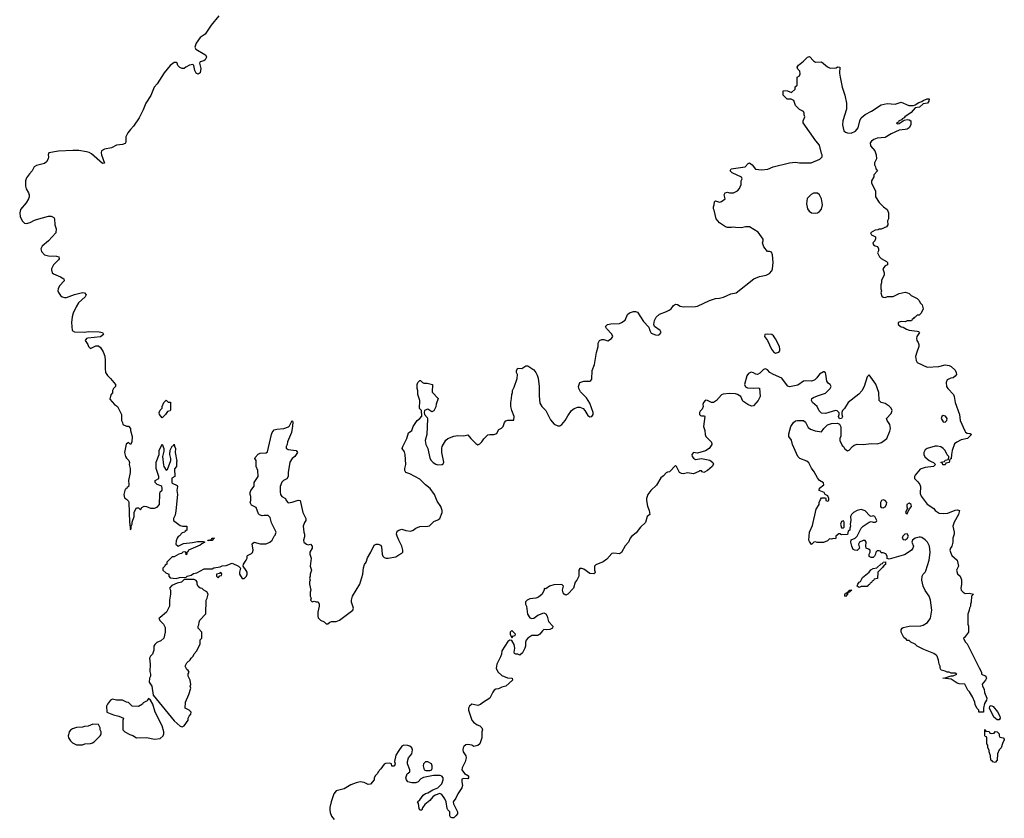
# Model space of a CAD drawing. Header units: inches. Extents: x 2106670 to 2322961, y 36024 to 224899.
# Tile 30 of 256: x 2136202 to 2146062, y 119165 to 127165. Entities that reach past the tile are written whole.
import ezdxf

# ---------------------------------------------------------------- set-up
doc = ezdxf.new("R2010")
doc.units = ezdxf.units.IN
doc.header["$MEASUREMENT"] = 0
for name, color, linetype in [('C1131', 7, 'Continuous'), ('C1132', 7, 'Continuous'), ('C1141', 7, 'Continuous'), ('C1142', 7, 'Continuous')]:
    doc.layers.add(name, color=color, linetype=linetype)

msp = doc.modelspace()

# ---------------------------------------------------------------- linework, layer by layer
at = {"layer": 'C1131', "color": 5, "elevation": 40}
for points in [[(2136689.6, 120000), (2136686.8, 119990), (2136691.3, 119970), (2136710, 119942), (2136730, 119922), (2136770, 119902), (2136830, 119902), (2136852.7, 119912.7), (2136910, 119914), (2136930, 119922), (2136946, 119930), (2137008, 119990), (2137013, 120000)], [(2137315.2, 120000), (2137334.4, 119994.4), (2137371, 119971), (2137470, 119975.5), (2137550, 119957.6), (2137610, 119966.4), (2137637.2, 119990), (2137641.6, 120000)], [(2140000, 119843), (2139970, 119798), (2139954, 119734), (2139962, 119710), (2139954, 119690), (2139950, 119686), (2139930, 119688), (2139926, 119710), (2139910, 119718), (2139864.7, 119715.3), (2139850, 119708), (2139819.8, 119660.2), (2139791.3, 119630), (2139786, 119614), (2139764.7, 119595.3), (2139752, 119570), (2139751.3, 119550), (2139713.7, 119506.3), (2139690, 119505.2), (2139650, 119523.7), (2139610, 119529.6), (2139570, 119521.6), (2139518.8, 119501.2), (2139450, 119459.3), (2139370, 119439), (2139347.3, 119410), (2139319.3, 119330), (2139307.1, 119272.9), (2139307.1, 119247.1), (2139310, 119224.7), (2139325.5, 119185.5), (2139350, 119154.8)]]:
    msp.add_lwpolyline(points, dxfattribs=at)
at = {"layer": 'C1132', "color": 5, "elevation": 40}
for points in [[(2138197.1, 127202.9), (2138120.7, 127110), (2138059.6, 127020.4), (2138010, 126985.1), (2137970.4, 126930), (2137956.3, 126890), (2137966.8, 126870), (2138056.8, 126816.8), (2138064.7, 126810), (2138070.9, 126790.9), (2138058, 126762), (2138046.4, 126753.6), (2138010, 126741.2), (2138000.7, 126730), (2138015.2, 126675.2), (2138009, 126631), (2137990, 126617.4), (2137968.3, 126628.3), (2137954.4, 126654.4), (2137945.4, 126705.4), (2137934.4, 126714.4), (2137900.7, 126710), (2137864.7, 126690), (2137850, 126675.3), (2137830, 126675.3), (2137804.7, 126684.7), (2137784.7, 126704.7), (2137778, 126730), (2137770, 126735.3), (2137750, 126734.5), (2137710, 126704.5), (2137650, 126631.9), (2137579.4, 126520.6), (2137549.5, 126490), (2137513.4, 126406.6), (2137464.3, 126330), (2137438.6, 126261.4), (2137398.3, 126181.7), (2137342.3, 126097.7), (2137310, 126065.3), (2137283.7, 126030), (2137266.1, 125990), (2137263.2, 125936.8), (2137256.2, 125923.8), (2137230, 125914), (2137170, 125908.7), (2137119.8, 125880.2), (2137050, 125868.2), (2137022.4, 125850), (2137018, 125830), (2137021.1, 125810), (2137050, 125728), (2137030, 125724.5), (2136920.8, 125820.8), (2136895.8, 125835.8), (2136870, 125842.5), (2136793, 125852.9), (2136734.3, 125854.3), (2136590, 125847.1), (2136493, 125830), (2136486.4, 125810), (2136490.4, 125790), (2136488.2, 125770), (2136470, 125739.3), (2136450, 125724.5), (2136370, 125705.2), (2136347.7, 125692.3), (2136327.3, 125650), (2136299, 125621), (2136270, 125579), (2136260.5, 125550), (2136258.8, 125498.8), (2136266, 125470), (2136291.3, 125430), (2136298, 125410), (2136296, 125390), (2136290.8, 125370), (2136266.8, 125330), (2136210, 125262), (2136201.6, 125230), (2136206.4, 125190), (2136230, 125147.7), (2136250, 125128.2), (2136270, 125121.6), (2136307.9, 125132.1), (2136350, 125158), (2136370, 125164.9), (2136490, 125196), (2136515.3, 125195.3), (2136543.6, 125183.6), (2136550.9, 125170.9), (2136554.8, 125110), (2136566, 125070), (2136564.7, 125030), (2136490.7, 124950), (2136425.4, 124894.6), (2136414.4, 124870), (2136421.2, 124841.2), (2136450.8, 124810), (2136490, 124798), (2136570, 124795.8), (2136594.8, 124790), (2136596.3, 124770), (2136590, 124759), (2136541.6, 124710), (2136519.3, 124670), (2136519.1, 124659.1), (2136527.3, 124630), (2136539.9, 124619.9), (2136611.3, 124590), (2136644.7, 124570), (2136646, 124550), (2136601.1, 124498.9), (2136586, 124470), (2136582.8, 124450), (2136590, 124432), (2136610, 124401), (2136627.9, 124387.9), (2136650, 124380.7), (2136670, 124382), (2136750, 124412.7), (2136830, 124433), (2136852, 124430), (2136866, 124410), (2136856, 124390), (2136790.7, 124329.3), (2136766.8, 124290), (2136735.9, 124224.1), (2136725.7, 124190), (2136720.3, 124130), (2136727.7, 124050), (2136750, 124039.3), (2136850, 124034.4), (2136890, 124040.3), (2136997.2, 124037.2), (2137031.3, 124030), (2137042, 124010), (2137012.2, 123987.8), (2136885.3, 123974.7), (2136871.3, 123970), (2136858, 123950), (2136884.7, 123910), (2136892, 123890), (2136910, 123872), (2136963.1, 123896.9), (2136990, 123898), (2137010, 123882), (2137038, 123838), (2137054.4, 123794.4), (2137058.8, 123750), (2137056, 123670), (2137062, 123630), (2137079.8, 123599.8), (2137110.7, 123570.7), (2137162, 123510), (2137162, 123490), (2137142, 123470), (2137132, 123450), (2137131.6, 123428.4), (2137112.7, 123407.3), (2137103.6, 123363.6), (2137151.6, 123311.6), (2137182, 123290), (2137222, 123210), (2137222, 123150), (2137231.6, 123131.6), (2137234, 123110), (2137270, 123094), (2137290, 123094), (2137311.3, 123070), (2137311.3, 123050), (2137327.3, 122990), (2137326, 122934), (2137310, 122908.7), (2137290, 122928), (2137266.4, 122913.6), (2137252, 122830), (2137262, 122790), (2137270, 122774), (2137294, 122750), (2137302, 122730), (2137298, 122710), (2137306.8, 122670), (2137306.8, 122630), (2137291, 122550), (2137296, 122510), (2137290, 122486), (2137278, 122482), (2137270, 122466), (2137258, 122462), (2137244.7, 122410), (2137250, 122374), (2137270, 122362), (2137290, 122342), (2137294.8, 122330), (2137301, 122130), (2137310, 122054), (2137318, 122070), (2137318, 122090), (2137327.3, 122112.7), (2137328.4, 122131.6), (2137348.7, 122190), (2137349.1, 122230.9), (2137370, 122274), (2137390, 122274), (2137410, 122254), (2137423.1, 122276.9), (2137449.4, 122290.6), (2137472, 122290), (2137510, 122271), (2137550, 122270.8), (2137579.5, 122280.5), (2137602.7, 122310), (2137604.7, 122415.3), (2137610, 122434), (2137627.3, 122452.7), (2137628, 122472), (2137624, 122490), (2137616.6, 122496.6), (2137578, 122510), (2137558, 122530), (2137558, 122550), (2137595.3, 122570), (2137595.3, 122590), (2137568, 122670), (2137568.9, 122731.1), (2137598, 122810), (2137598, 122850), (2137630, 122914), (2137644.7, 122870), (2137643.6, 122843.6), (2137630.8, 122790), (2137642, 122702), (2137644.7, 122690), (2137670, 122654), (2137682, 122658), (2137715.3, 122750), (2137715.3, 122770), (2137706, 122810), (2137710, 122854), (2137730, 122894), (2137742, 122898), (2137750, 122914), (2137752.7, 122892.7), (2137762, 122870), (2137758, 122830), (2137776, 122744), (2137772, 122732), (2137771.6, 122688.4), (2137752.7, 122667.3), (2137754, 122590), (2137726, 122574), (2137724.7, 122530), (2137730, 122522), (2137778, 122498), (2137782, 122490), (2137776, 122450), (2137782.8, 122410), (2137765.4, 122245.4), (2137756.9, 122203.1), (2137742, 122170), (2137742, 122150), (2137810, 122098), (2137831.1, 122091.1), (2137874, 122090), (2137874, 122050), (2137858, 122042), (2137854, 122030), (2137830, 122026), (2137803.6, 121996.4), (2137790, 121988), (2137778, 121970), (2137770, 121946), (2137764.7, 121910), (2137790, 121891.3), (2137843.1, 121916.9), (2137933.6, 121926.4), (2137982, 121938), (2138038, 121938), (2138054, 121930), (2138024.7, 121915.3), (2138010, 121902), (2137892, 121850), (2137884.7, 121835.3), (2137874, 121830), (2137874, 121810), (2137870, 121806), (2137866, 121830), (2137850, 121834), (2137834, 121830), (2137821, 121819), (2137794, 121810), (2137750, 121786), (2137730, 121786), (2137674, 121730), (2137674, 121710), (2137658, 121702), (2137654, 121690), (2137634, 121670), (2137634, 121650), (2137663.6, 121623.6), (2137690, 121614), (2137694, 121610), (2137694, 121590), (2137710, 121574), (2137770, 121566), (2137802, 121578), (2137870, 121582), (2137878, 121590), (2137918, 121602), (2137942, 121618), (2137976, 121624), (2138050, 121664.7), (2138130, 121664.7), (2138146, 121674), (2138210, 121684.7), (2138230, 121694.8), (2138270, 121696), (2138330, 121720.7), (2138392, 121690), (2138411.6, 121671.6), (2138402.8, 121630), (2138404, 121610), (2138430, 121566), (2138450, 121566), (2138473.2, 121590), (2138481.2, 121610), (2138479.3, 121630), (2138470, 121648.7), (2138438, 121690), (2138442, 121710), (2138468.7, 121750), (2138478, 121770), (2138478, 121790), (2138483.1, 121796.9), (2138523.1, 121816.9), (2138532.9, 121827.1), (2138541.2, 121850), (2138530, 121914), (2138550, 121931.3), (2138610, 121916), (2138670, 121916), (2138708, 121930), (2138729, 121950), (2138748.7, 121990), (2138759.3, 122000.7), (2138769.2, 122030), (2138724.5, 122124.5), (2138710, 122179), (2138690, 122197.2), (2138650, 122199), (2138630, 122195.3), (2138604.7, 122204.7), (2138594.6, 122214.6), (2138570, 122278), (2138523.1, 122303.1), (2138509.1, 122329.1), (2138515.3, 122350), (2138515.3, 122390), (2138508, 122410), (2138508, 122430), (2138515.3, 122450), (2138548.7, 122491.3), (2138549.5, 122530.5), (2138589.2, 122590), (2138585.2, 122650), (2138569, 122690), (2138568.4, 122748.4), (2138558, 122770), (2138560.4, 122779.6), (2138590, 122812), (2138610, 122822), (2138670, 122826), (2138684, 122836), (2138722, 123010), (2138729.5, 123030.5), (2138750, 123058), (2138775.5, 123064.5), (2138848, 123070), (2138893.8, 123086.2), (2138904.8, 123095.2), (2138931.1, 123151.1), (2138936, 123136), (2138934.4, 123094.4), (2138922.8, 123030), (2138884.5, 122935.5), (2138881, 122910), (2138871.3, 122890), (2138871.6, 122871.6), (2138890, 122861), (2138971.1, 122851.1), (2138982, 122830), (2138958, 122790), (2138930.9, 122769.1), (2138907.1, 122732.9), (2138891, 122630), (2138891, 122590), (2138875.9, 122564.1), (2138844.7, 122550), (2138828.1, 122531.9), (2138810.7, 122490), (2138810, 122434), (2138814.8, 122410), (2138826, 122390), (2138862, 122370), (2138871.3, 122350), (2138890, 122326.8), (2138930, 122330.8), (2138990, 122352), (2139011.3, 122350), (2139036.3, 122230), (2139066, 122170), (2139066, 122150), (2139053.2, 122126.8), (2139042, 122090), (2139047.7, 122030), (2139054.8, 122010), (2139054.4, 121985.6), (2139042.8, 121950), (2139047.3, 121930), (2139074, 121910), (2139090, 121906), (2139114, 121910), (2139132, 121890), (2139131.3, 121870), (2139106.8, 121830), (2139107.3, 121810), (2139121, 121770), (2139112, 121690), (2139124.7, 121650), (2139111.3, 121610), (2139112, 121590), (2139104.7, 121570), (2139112, 121550), (2139105.4, 121534.6), (2139104.7, 121510), (2139116, 121450), (2139110.8, 121430), (2139111.1, 121391.1), (2139122, 121370), (2139114, 121350), (2139130, 121334), (2139150, 121342), (2139170, 121334), (2139190, 121334), (2139202, 121310), (2139202, 121290), (2139186.8, 121230), (2139186, 121190), (2139190, 121174), (2139214, 121150), (2139250, 121132), (2139270, 121112), (2139287.3, 121112.7), (2139306, 121130), (2139323.1, 121136.9), (2139370, 121137.3), (2139404, 121150), (2139539.3, 121250), (2139543.7, 121270), (2139524.5, 121330), (2139524.5, 121350), (2139534.5, 121390), (2139609.3, 121510), (2139639.5, 121610), (2139645.1, 121674.9), (2139653.8, 121706.2), (2139670, 121731), (2139684.9, 121775.1), (2139718, 121830), (2139750, 121902), (2139770, 121911.3), (2139790, 121911.3), (2139819.8, 121899.8), (2139825.4, 121885.4), (2139831, 121810), (2139838, 121790), (2139850, 121778), (2139870, 121771), (2139890, 121770.8), (2139970, 121786), (2140000, 121803.5)], [(2140000, 121951.7), (2139981.6, 121990), (2139976.2, 122010), (2139979.5, 122030), (2139990, 122044), (2140000, 122050.1)], [(2137641.6, 120000), (2137646, 120010), (2137646.6, 120030), (2137627.3, 120090), (2137559, 120230), (2137536, 120310), (2137510, 120348), (2137490, 120366), (2137476.9, 120343.1), (2137439.6, 120320.4), (2137430, 120308.7), (2137390, 120286), (2137328.4, 120288.4), (2137290, 120326), (2137270, 120328), (2137230, 120348), (2137170, 120349), (2137130, 120359), (2137110, 120348), (2137082, 120310), (2137071.6, 120288.4), (2137074, 120230), (2137141.4, 120201.4), (2137194, 120190), (2137242, 120170), (2137234, 120150), (2137234, 120050), (2137254, 120030), (2137303.5, 120003.5), (2137315.2, 120000)], [(2137013, 120000), (2137018, 120010), (2137018, 120030), (2137008, 120050), (2137008, 120070), (2136990, 120106), (2136932.7, 120107.3), (2136887.3, 120087.3), (2136850, 120086), (2136830, 120078), (2136770, 120075.3), (2136730, 120062), (2136710, 120048), (2136698, 120030), (2136689.6, 120000)]]:
    msp.add_lwpolyline(points, dxfattribs=at)
for points in [[(2137630, 123178), (2137602, 123210), (2137598, 123230), (2137610, 123254), (2137627.3, 123272.7), (2137628, 123290), (2137646, 123330), (2137670, 123354), (2137690, 123334), (2137712, 123332), (2137712.7, 123252.7), (2137710, 123248), (2137681, 123239), (2137662, 123210)], [(2138090, 121946), (2138086, 121950), (2138122, 121958), (2138126, 121970), (2138154, 121970), (2138138, 121962), (2138130, 121948)], [(2138210, 121626), (2138202, 121618), (2138174, 121610), (2138174, 121590), (2138190, 121574), (2138207.3, 121592.7), (2138222, 121598), (2138226, 121610), (2138222, 121622)], [(2137850, 121558), (2137822, 121530), (2137778, 121522), (2137724.4, 121495.6), (2137702, 121470), (2137710.7, 121450.7), (2137710.8, 121410), (2137702.8, 121350), (2137701, 121290), (2137672, 121230), (2137610, 121178), (2137594, 121170), (2137605.4, 121145.4), (2137642, 121110), (2137656.9, 121076.9), (2137658, 121030), (2137646, 120970), (2137615.9, 120944.1), (2137574.4, 120925.6), (2137554.4, 120905.6), (2137546, 120890), (2137544.7, 120850), (2137531, 120809), (2137510, 120788), (2137501, 120770), (2137506.8, 120710), (2137503.5, 120636.5), (2137511.3, 120610), (2137511.3, 120590), (2137502.8, 120570), (2137498.8, 120530), (2137526, 120490), (2137539.8, 120399.8), (2137750, 120142.4), (2137810, 120088.2), (2137830, 120082.8), (2137850, 120092), (2137888, 120150), (2137888, 120170), (2137898, 120190), (2137915.3, 120210), (2137918, 120230), (2137898, 120250), (2137858, 120270), (2137862, 120330), (2137894.6, 120405.4), (2137915.3, 120470), (2137908.7, 120490), (2137914, 120506), (2137909, 120550), (2137888, 120590), (2137888.4, 120611.6), (2137898, 120630), (2137890, 120646), (2137876.4, 120656.4), (2137858, 120690), (2137876.4, 120723.6), (2137908.4, 120751.6), (2137918, 120770), (2137938, 120790), (2137950, 120814), (2137976.4, 120843.6), (2138007.3, 120912.7), (2138008, 120952), (2138026, 120970), (2138026, 121030), (2137988.4, 121068.4), (2137988, 121090), (2137996.4, 121103.6), (2137998, 121130), (2138006, 121150), (2138067.3, 121212.7), (2138068, 121350), (2138078, 121370), (2138088, 121410), (2138074.6, 121434.6), (2138046, 121450), (2138028, 121468), (2138009, 121469), (2137988.9, 121488.9), (2137978, 121510), (2137978, 121530), (2137968.9, 121548.9), (2137950, 121557.2)]]:
    msp.add_lwpolyline(points, close=True, dxfattribs=at)
at = {"layer": 'C1141', "color": 5, "elevation": 40}
for points in [[(2140831.1, 120000), (2140830.8, 119970.8), (2140810.7, 119910), (2140790, 119895.3), (2140750, 119886), (2140730, 119898), (2140690, 119904), (2140670, 119901.2), (2140650, 119885.2), (2140642.4, 119870), (2140639.5, 119850), (2140644.4, 119830), (2140668.2, 119790), (2140672.4, 119770), (2140664.4, 119730), (2140632.2, 119670), (2140630.4, 119650), (2140655.1, 119615.1), (2140694.8, 119590), (2140696, 119570), (2140690, 119562), (2140650, 119564), (2140630, 119558), (2140628, 119530), (2140634.4, 119494.4), (2140630.3, 119470), (2140588, 119410), (2140570, 119368.7), (2140541, 119330), (2140544.7, 119310), (2140586, 119230), (2140584.7, 119210), (2140570, 119188.7), (2140550, 119168.7), (2140528.9, 119168.9), (2140516.4, 119176.4), (2140508.7, 119190), (2140508.7, 119230), (2140489.4, 119249.4), (2140483.2, 119263.2), (2140473.2, 119330), (2140460.7, 119360.7), (2140430, 119404), (2140410, 119413.2), (2140363, 119397), (2140339.1, 119380.9), (2140310, 119345.2), (2140257.3, 119302.7), (2140236, 119270), (2140230, 119248), (2140210, 119246), (2140203.1, 119263.1), (2140195.3, 119315.3), (2140186, 119330), (2140210, 119352), (2140242, 119398), (2140264.7, 119415.3), (2140290, 119422), (2140338, 119450), (2140389.1, 119470.9), (2140428, 119510), (2140442, 119550), (2140442, 119570), (2140430, 119588), (2140413.6, 119593.6), (2140346, 119594), (2140244.7, 119575.3), (2140219.6, 119560.4), (2140190.6, 119529.4), (2140170, 119521.2), (2140130, 119520.9), (2140089, 119530), (2140074, 119550), (2140068.7, 119570), (2140082, 119610), (2140108, 119630), (2140108.7, 119650), (2140084, 119710), (2140084.7, 119735.3), (2140095.3, 119770), (2140128.7, 119810), (2140134, 119850), (2140128, 119870), (2140110, 119888), (2140090, 119895.3), (2140050, 119898), (2140030, 119888), (2140000, 119843)], [(2146011.7, 120000), (2146012, 119992), (2146018, 119978), (2146052, 119972), (2146059.6, 119959.6), (2146062, 119950), (2146044.7, 119915.3), (2146031.3, 119870), (2146012, 119850), (2145994, 119810), (2145991.6, 119748.4), (2145970, 119726), (2145946, 119730), (2145942, 119742), (2145928.4, 119748.4), (2145925.2, 119790), (2145908.9, 119831.1), (2145908.9, 119848.9), (2145898, 119870), (2145896.4, 119896.4), (2145887.3, 119912.7), (2145886, 119970), (2145882, 119982), (2145870, 119986), (2145867.3, 119992.7), (2145867.2, 120000)]]:
    msp.add_lwpolyline(points, dxfattribs=at)
msp.add_lwpolyline([(2140290, 119732), (2140264.7, 119730), (2140246.8, 119710), (2140242.8, 119690), (2140251.3, 119651.3), (2140270, 119644.7), (2140310, 119644.7), (2140328.7, 119651.3), (2140333.6, 119666.4), (2140333.2, 119690), (2140324, 119710)], close=True, dxfattribs=at)
at = {"layer": 'C1142', "color": 5, "elevation": 40}
for points in [[(2140000, 122050.1), (2140010, 122056.3), (2140030, 122060.5), (2140070, 122048.5), (2140117.6, 122042.4), (2140142, 122050), (2140169.5, 122070.5), (2140210, 122087.3), (2140290, 122091), (2140304.7, 122095.3), (2140350, 122138), (2140390, 122156), (2140408.7, 122170), (2140433.2, 122230), (2140434, 122250), (2140419, 122290), (2140381.6, 122341.6), (2140357, 122410), (2140311.6, 122470), (2140265.3, 122505.3), (2140210, 122560.7), (2140110, 122617.2), (2140069.4, 122629.4), (2140059, 122650), (2140059.3, 122670), (2140069.5, 122710.5), (2140062.9, 122810), (2140055.3, 122835.3), (2140033.2, 122870), (2140037.2, 122890), (2140079, 122970), (2140094.6, 123025.4), (2140128, 123050), (2140142, 123090), (2140182, 123150), (2140208, 123170), (2140227.3, 123192.7), (2140226, 123250), (2140206, 123270), (2140208, 123350), (2140188.9, 123408.9), (2140188.4, 123448.4), (2140182, 123470), (2140182, 123510), (2140188.7, 123530), (2140208, 123550), (2140214, 123550), (2140234, 123530), (2140250, 123524.7), (2140283.6, 123523.6), (2140334, 123510), (2140332.7, 123432.7), (2140392, 123370), (2140372.7, 123312.7), (2140370, 123286), (2140350, 123246), (2140330, 123238), (2140290, 123262), (2140279.6, 123260.4), (2140254, 123250), (2140252, 123230), (2140254, 123210), (2140281, 123181), (2140286.4, 123166.4), (2140277.3, 123010), (2140263, 122950), (2140268, 122910), (2140290.5, 122870), (2140310, 122772), (2140322, 122750), (2140342.8, 122730), (2140370, 122713), (2140390, 122706.4), (2140432.1, 122707.9), (2140444, 122716), (2140449, 122731), (2140429.4, 122830), (2140429.5, 122870), (2140434, 122890), (2140468.5, 122951.5), (2140490, 122970.4), (2140550, 122994), (2140590, 123000.5), (2140650, 122995.5), (2140690, 123006), (2140718.8, 122970), (2140770, 122918.8), (2140790, 122906.8), (2140810, 122916), (2140830, 122936), (2140850, 122966), (2140890, 123006), (2140910, 123010.8), (2140950, 123010.7), (2140970, 123014.8), (2140978.4, 123021.6), (2141001.5, 123058.5), (2141026.8, 123073.2), (2141044, 123090), (2141056, 123130), (2141070, 123146.8), (2141090, 123154.8), (2141150, 123154), (2141152, 123190), (2141129.6, 123249.6), (2141120.9, 123290), (2141119, 123330), (2141128.4, 123371.6), (2141128.9, 123411.1), (2141138, 123430), (2141138, 123450), (2141154.6, 123485.4), (2141182, 123570), (2141188, 123610), (2141178, 123630), (2141178, 123650), (2141190, 123674), (2141230, 123671), (2141270, 123698), (2141290, 123698), (2141350, 123658), (2141371.3, 123630), (2141384.5, 123604.5), (2141392.7, 123572.7), (2141403.8, 123490), (2141402.8, 123397.2), (2141410, 123322), (2141430.8, 123290), (2141470.4, 123250.4), (2141516.8, 123156.8), (2141554.4, 123114.4), (2141590, 123098), (2141610, 123098), (2141630, 123111), (2141665.2, 123150), (2141690, 123196), (2141729.2, 123250), (2141755.3, 123270), (2141790, 123284), (2141810, 123284), (2141844.7, 123270), (2141862.8, 123250), (2141890, 123201), (2141910, 123187.7), (2141930, 123191), (2141945.2, 123210), (2141946, 123230), (2141910, 123322), (2141876.6, 123376.6), (2141817.5, 123437.5), (2141801.2, 123470), (2141797.2, 123490), (2141810, 123530.8), (2141850, 123544.9), (2141910, 123543), (2141921.2, 123550), (2141930, 123564.7), (2141934, 123650), (2141958, 123710), (2141977.8, 123830), (2141993.3, 123890), (2141995.9, 123924.1), (2142008.2, 123950), (2142030, 123962.4), (2142050, 123962.4), (2142090, 123947.3), (2142128.7, 123970), (2142141.2, 123990), (2142130, 124014), (2142077.2, 124070), (2142069, 124090), (2142077.2, 124102.8), (2142089.5, 124110.5), (2142122.9, 124117.1), (2142210, 124123), (2142230, 124130.6), (2142264.1, 124155.9), (2142289.5, 124210.5), (2142308.7, 124230), (2142350, 124242.8), (2142370, 124242.8), (2142390, 124236), (2142450, 124141), (2142503.5, 124083.5), (2142510.5, 124050), (2142525.2, 124025.3), (2142570, 124006.7), (2142594.2, 124005.8), (2142608, 124010), (2142624, 124030), (2142614, 124050), (2142559, 124090), (2142552.7, 124110), (2142558.4, 124150), (2142573.9, 124186.1), (2142610, 124216), (2142679.3, 124240.7), (2142705.5, 124254.5), (2142725.1, 124270), (2142750, 124302.8), (2142770, 124314.8), (2142790, 124311), (2142815.5, 124295.5), (2142848, 124288), (2142969.6, 124290.4), (2142990, 124295.5), (2143108.5, 124351.6), (2143170, 124371.8), (2143210, 124375.3), (2143250, 124384.9), (2143322, 124418), (2143375.3, 124430), (2143554, 124570), (2143610, 124592.7), (2143675.9, 124604.1), (2143710, 124622.8), (2143734, 124650), (2143741.2, 124670), (2143746.3, 124733.7), (2143740.9, 124810), (2143730, 124835.3), (2143710, 124842), (2143690, 124842), (2143654, 124890), (2143642, 124930), (2143648, 124950), (2143647.3, 124967.3), (2143596.5, 125036.5), (2143510, 125088.7), (2143470, 125088.7), (2143430, 125079), (2143370, 125082), (2143350, 125088), (2143330, 125082), (2143290, 125082), (2143269.1, 125089.1), (2143208.7, 125130), (2143175.3, 125170), (2143156.4, 125256.4), (2143149, 125270), (2143149.1, 125290.9), (2143158, 125310), (2143160.4, 125339.6), (2143168.4, 125351.6), (2143210, 125338), (2143230, 125344.7), (2143268, 125370), (2143258, 125410), (2143266, 125430), (2143290, 125436), (2143310, 125431), (2143350, 125431.3), (2143388.4, 125451.6), (2143410, 125474), (2143418, 125490), (2143427.3, 125512.7), (2143428.4, 125551.6), (2143438, 125570), (2143430, 125586), (2143338, 125630), (2143318, 125650), (2143326, 125670), (2143466, 125690), (2143496.4, 125723.6), (2143510, 125731.3), (2143538, 125710), (2143570, 125666), (2143630, 125661), (2143692.9, 125667.1), (2143746, 125690), (2143910.6, 125730.6), (2143970, 125737.3), (2144010.6, 125730.6), (2144129.2, 125730.8), (2144213.6, 125766.4), (2144238, 125790), (2144238, 125810), (2144230, 125826), (2144210, 125908), (2144174, 125950), (2144049, 126130), (2144048.4, 126151.6), (2144066, 126190), (2144058, 126210), (2144058, 126230), (2144050, 126246), (2144010, 126266), (2143970, 126306), (2143954.6, 126354.6), (2143927.3, 126367.3), (2143886, 126370), (2143846, 126410), (2143846, 126450), (2143850, 126454), (2143890, 126452), (2143930, 126434), (2143966, 126470), (2143968.4, 126491.6), (2143986, 126510), (2143986, 126590), (2144010, 126602), (2144016.5, 126623.5), (2144012.7, 126650), (2143994, 126670), (2143988.7, 126690), (2144001.2, 126710), (2144051.2, 126748.8), (2144090, 126787.7), (2144110, 126796.3), (2144150, 126753), (2144170, 126740.7), (2144230, 126741), (2144291.1, 126691.1), (2144318, 126678), (2144378, 126682), (2144391.3, 126691.3), (2144414, 126690), (2144412, 126630), (2144418, 126590), (2144438.8, 126490), (2144466, 126410), (2144482.8, 126330), (2144481, 126270), (2144444, 126150), (2144440.7, 126110), (2144454.8, 126050), (2144470, 126037.3), (2144490, 126030.6), (2144530, 126027.3), (2144571.9, 126048.1), (2144597.6, 126082.4), (2144614, 126150), (2144630, 126180.7), (2144670, 126213.4), (2144732.1, 126247.9), (2144830, 126311.3), (2144890, 126324.7), (2144970, 126318), (2145030, 126338), (2145106, 126306), (2145153.6, 126306.4), (2145170, 126311), (2145204.8, 126335.2), (2145236, 126344), (2145250, 126354.8), (2145289.5, 126370.5), (2145310, 126371), (2145306.8, 126350), (2145291.9, 126328.1), (2145250, 126322.7), (2145212.3, 126287.7), (2145170, 126281.2), (2145130, 126234.5), (2145066.8, 126190), (2145059.9, 126180.1), (2145038, 126170), (2145036.9, 126163.1), (2145006, 126150), (2145002, 126138), (2144982, 126130), (2144990, 126122), (2145010, 126124.7), (2145060.2, 126159.8), (2145090, 126166), (2145110, 126161), (2145124.7, 126150), (2145126, 126130), (2145126, 126110), (2145110, 126082), (2145090, 126069), (2145070, 126064), (2145010, 126058), (2144930, 126021.2), (2144870, 125986), (2144790, 125977.2), (2144754.8, 125965.2), (2144730.9, 125949.1), (2144718, 125930), (2144722, 125902), (2144764.7, 125850), (2144778, 125810), (2144782, 125770), (2144762, 125730), (2144762, 125710), (2144771.6, 125691.6), (2144774, 125670), (2144792, 125650), (2144754, 125610), (2144754, 125590), (2144732, 125550), (2144732.7, 125527.3), (2144771.3, 125450), (2144772, 125390), (2144810, 125332), (2144850.9, 125290.9), (2144890, 125262), (2144902.8, 125230), (2144901, 125170), (2144891.3, 125150), (2144894, 125110), (2144882, 125090), (2144830, 125068), (2144810, 125068), (2144798.8, 125061.2), (2144770, 125057.2), (2144721, 125030), (2144732, 125010), (2144772, 124990), (2144772, 124970), (2144764.7, 124950), (2144746, 124930), (2144752, 124910), (2144770, 124898), (2144791.3, 124891.3), (2144802, 124870), (2144802, 124850), (2144792, 124830), (2144812, 124790), (2144830, 124772), (2144883.6, 124743.6), (2144891.1, 124731.1), (2144891.3, 124710), (2144870, 124698), (2144846.8, 124670), (2144858, 124630), (2144858, 124610), (2144832, 124552), (2144831.3, 124530), (2144824.7, 124510), (2144824.7, 124470), (2144831, 124450), (2144827.1, 124427.1), (2144836.9, 124396.9), (2144850, 124384.7), (2144870, 124382), (2144892.7, 124392.7), (2144950, 124391.3), (2145010, 124421), (2145070, 124434), (2145094, 124430), (2145110, 124422), (2145130, 124401), (2145190, 124372), (2145210.8, 124350.8), (2145218, 124330), (2145238, 124310), (2145250.9, 124269.1), (2145230, 124226), (2145210, 124206), (2145190, 124206), (2145170, 124186), (2145158, 124182), (2145154, 124170), (2145138, 124162), (2145131.1, 124148.9), (2145090, 124148), (2145070, 124138), (2145030, 124142), (2144998, 124130), (2144998, 124110), (2145030, 124087.3), (2145050, 124086), (2145083.4, 124063.4), (2145110, 124054), (2145190, 124044.7), (2145202, 124042), (2145212.7, 124032.7), (2145187.1, 123992.9), (2145181, 123970), (2145186, 123950), (2145201, 123930), (2145207.3, 123910), (2145207.3, 123890), (2145184.8, 123835.2), (2145172.2, 123790), (2145178.4, 123750), (2145188, 123730), (2145290, 123684.4), (2145407.9, 123692.1), (2145470, 123708), (2145510, 123702), (2145531, 123690), (2145570, 123655.5), (2145580.4, 123630), (2145581.6, 123610), (2145570, 123592.7), (2145550, 123579), (2145525.4, 123574.6), (2145490, 123558), (2145478.8, 123530), (2145482.8, 123490), (2145494.8, 123470), (2145552.7, 123410), (2145560.4, 123390), (2145568.5, 123330), (2145612.7, 123210), (2145620.7, 123150), (2145667.1, 123047.1), (2145674.4, 123034.4), (2145690, 123022), (2145719.6, 123019.6), (2145732, 123010), (2145694, 122970), (2145630, 122955.3), (2145586.4, 122933.6), (2145564, 122916), (2145541, 122850), (2145532, 122810), (2145530, 122766), (2145518, 122762), (2145511.1, 122728.9), (2145478, 122722), (2145470, 122706), (2145447.3, 122707.3), (2145442, 122722), (2145426, 122730), (2145430, 122734), (2145462, 122738), (2145470, 122752), (2145502, 122758), (2145506, 122790), (2145490, 122806), (2145468.7, 122850), (2145450, 122868.7), (2145424.7, 122884.7), (2145390, 122894), (2145370, 122894), (2145290.8, 122869.2), (2145270, 122855.3), (2145257.3, 122830), (2145254.8, 122810), (2145267.3, 122787.3), (2145310.7, 122750.7), (2145330, 122738), (2145354, 122730), (2145374, 122710), (2145351.6, 122688.4), (2145270, 122679), (2145218, 122662), (2145170, 122602), (2145162.8, 122590), (2145162.8, 122570), (2145196.9, 122536.9), (2145215.8, 122510), (2145221.3, 122490), (2145218, 122418), (2145230, 122391), (2145290.4, 122310.4), (2145356, 122270), (2145368.1, 122248.1), (2145410, 122222.8), (2145450, 122217.3), (2145496.6, 122223.4), (2145570.7, 122250.7), (2145594.4, 122254.4), (2145612, 122250), (2145604.7, 122210), (2145558.8, 122130), (2145546, 122090), (2145561, 122030), (2145561, 122010), (2145546, 121970), (2145546, 121930), (2145536, 121890), (2145522, 121870), (2145518, 121850), (2145522, 121830), (2145538, 121798), (2145590.5, 121750.5), (2145602.8, 121690), (2145582.8, 121650), (2145594.9, 121614.9), (2145620.7, 121590), (2145632.5, 121552.5), (2145632.8, 121507.2), (2145626.8, 121470), (2145630.7, 121450), (2145650, 121430.7), (2145670, 121418.8), (2145710, 121421), (2145752, 121410), (2145732, 121390), (2145731.1, 121328.9), (2145722, 121310), (2145722, 121290), (2145712, 121270), (2145711.3, 121250), (2145698, 121210), (2145698, 121110), (2145704.7, 121090), (2145704.7, 121030), (2145663.6, 120976.4), (2145654, 120970), (2145670, 120934), (2145690, 120914), (2145810, 120674), (2145832, 120630), (2145834, 120610), (2145870.9, 120590.9), (2145879.8, 120579.8), (2145882.8, 120570), (2145872.5, 120547.5), (2145839.1, 120510), (2145843.8, 120490), (2145859.9, 120459.9), (2145864.2, 120424.2), (2145887.3, 120370), (2145882.8, 120350), (2145863.6, 120316.4), (2145852, 120270), (2145852.7, 120227.3), (2145807.3, 120227.3), (2145806, 120250), (2145788.4, 120268.4), (2145770, 120306), (2145768, 120330), (2145743.1, 120383.1), (2145713.6, 120433.6), (2145698, 120450), (2145666, 120510), (2145610, 120513.2), (2145590, 120519.5), (2145530, 120558), (2145448, 120570), (2145470, 120571.3), (2145530, 120594), (2145550, 120594), (2145586, 120610), (2145570, 120618), (2145530, 120618), (2145510, 120628), (2145490, 120628), (2145470, 120638), (2145428.9, 120648.9), (2145418, 120670), (2145418, 120690), (2145409.1, 120709.1), (2145404, 120750), (2145389.1, 120789.1), (2145380.2, 120800.2), (2145356.5, 120816.5), (2145254.6, 120854.6), (2145189.1, 120889.1), (2145170, 120908), (2145126, 120930), (2145110, 120946), (2145090, 120948), (2145080.4, 120960.4), (2145056.4, 120976.4), (2145028, 121030), (2145030, 121054), (2145038, 121070), (2145050, 121078), (2145109.4, 121090.6), (2145225.6, 121094.4), (2145250, 121100.7), (2145292.3, 121127.7), (2145321.2, 121170), (2145337.2, 121250), (2145324, 121350), (2145309, 121390), (2145270, 121448.7), (2145249, 121490), (2145235.3, 121550), (2145238, 121590), (2145250, 121612), (2145268.9, 121631.1), (2145274.6, 121645.4), (2145309.4, 121750.6), (2145317.5, 121802.5), (2145319.3, 121830), (2145312.1, 121892.1), (2145294, 121930), (2145270, 121955.3), (2145236.5, 121976.5), (2145221.2, 121981.2), (2145210, 121982.7), (2145168.7, 121971.3), (2145141, 121950), (2145136, 121930), (2145151, 121890), (2145146, 121870), (2145131.3, 121850), (2145070, 121809.2), (2145050, 121801.2), (2144910, 121762), (2144888, 121768), (2144888, 121790), (2144874.6, 121814.6), (2144850, 121826), (2144830, 121826), (2144822, 121842), (2144810, 121846), (2144790, 121846), (2144774, 121830), (2144772, 121810), (2144762, 121790), (2144750, 121778), (2144730, 121778), (2144710, 121788), (2144709.3, 121810.7), (2144718, 121830), (2144718, 121850), (2144702, 121862), (2144678, 121870), (2144675.3, 121890), (2144679, 121930), (2144668.7, 121948.7), (2144650, 121949), (2144611.3, 121930), (2144601, 121910), (2144612, 121870), (2144590, 121849), (2144566, 121850), (2144550, 121858), (2144535.3, 121890), (2144524, 121930), (2144530, 121954), (2144570, 121972), (2144588, 121990), (2144629, 122071), (2144648.9, 122091.1), (2144710, 122132), (2144730, 122138), (2144750, 122132), (2144767.3, 122132.7), (2144782, 122138), (2144786, 122150), (2144766, 122190), (2144750, 122195.3), (2144730, 122188), (2144714.6, 122194.6), (2144670, 122244), (2144630, 122257.2), (2144590, 122248.7), (2144552, 122230), (2144532, 122210), (2144522, 122190), (2144524.7, 122150), (2144518, 122110), (2144522, 122090), (2144514, 122070), (2144514, 122050), (2144498, 122042), (2144492, 122008), (2144430, 122006), (2144416.4, 122016.4), (2144403.6, 122016.4), (2144374, 121990), (2144374, 121970), (2144370, 121966), (2144350, 121968), (2144330, 121962), (2144310, 121966), (2144290, 121946), (2144250, 121928), (2144188.7, 121928.7), (2144170, 121935.3), (2144154, 121930), (2144130, 121908), (2144110, 121938), (2144106, 121950), (2144109.5, 122030), (2144140.9, 122099.1), (2144178, 122262), (2144208, 122310), (2144208, 122330), (2144220.4, 122359.6), (2144230, 122374), (2144270, 122374), (2144274, 122370), (2144274, 122350), (2144290, 122342), (2144306, 122350), (2144306, 122370), (2144294.6, 122394.6), (2144267.3, 122407.3), (2144258, 122430), (2144209.1, 122449.1), (2144210, 122472), (2144253.6, 122506.4), (2144250, 122526), (2144210, 122548.7), (2144190, 122575.3), (2144156.9, 122636.9), (2144130, 122674), (2144106, 122726), (2144083.5, 122743.5), (2144014, 122770), (2143992.7, 122790), (2143941.2, 122910), (2143931.9, 122951.9), (2143904, 122990), (2143903.1, 123016.9), (2143925.2, 123090), (2143949.3, 123130), (2143970, 123146), (2143990, 123150.4), (2144050, 123150.4), (2144070, 123134.8), (2144098.8, 123078.8), (2144122.4, 123062.4), (2144168.1, 123048.1), (2144230, 123038), (2144254, 123070), (2144290, 123106), (2144330, 123121), (2144390, 123124.7), (2144410, 123112), (2144426, 123086), (2144425.4, 122994.6), (2144416, 122970), (2144414.8, 122950), (2144439.8, 122899.8), (2144451.3, 122890), (2144462, 122870), (2144490, 122844.7), (2144510, 122852), (2144542, 122890), (2144558, 122902), (2144590, 122914), (2144650, 122908.4), (2144730, 122919.3), (2144790, 122917.1), (2144831.2, 122928.8), (2144886, 122970), (2144916.3, 123043.7), (2144921.3, 123070), (2144916.2, 123110), (2144888.7, 123150), (2144882, 123170), (2144930, 123221), (2144939.3, 123250), (2144930, 123274), (2144910, 123294), (2144870, 123319), (2144829.2, 123329.2), (2144809, 123349), (2144805.2, 123430), (2144774.2, 123514.2), (2144758.9, 123538.9), (2144710, 123606), (2144690, 123586), (2144659.1, 123490), (2144634.4, 123445.6), (2144606.2, 123413.8), (2144498, 123330), (2144462, 123270), (2144442, 123250), (2144434, 123230), (2144434, 123210), (2144442, 123190), (2144432, 123170), (2144410, 123168), (2144402, 123190), (2144408, 123210), (2144407.3, 123227.3), (2144388, 123248), (2144370, 123248.7), (2144270, 123220.7), (2144230, 123224.5), (2144206.3, 123246.3), (2144189.3, 123290), (2144142.7, 123330), (2144132.3, 123350), (2144136, 123370), (2144150, 123380.5), (2144190, 123398), (2144270, 123422.8), (2144318, 123470), (2144328, 123490), (2144318, 123510), (2144300.9, 123520.9), (2144284.1, 123544.1), (2144275.5, 123615.5), (2144270, 123628), (2144256.4, 123636.4), (2144250, 123638), (2144210, 123615.3), (2144184, 123576), (2144164, 123556), (2144150.6, 123549.4), (2144130, 123543.7), (2144070, 123547), (2144050, 123543.7), (2143995.1, 123504.9), (2143910, 123486.6), (2143893.6, 123493.6), (2143850, 123549), (2143835.6, 123575.6), (2143749.7, 123609.7), (2143715.3, 123630), (2143690, 123658), (2143670, 123668.7), (2143650, 123661.2), (2143615.3, 123624.7), (2143590, 123609.4), (2143572.7, 123612.7), (2143550, 123628.7), (2143526.4, 123633.6), (2143499.6, 123620.4), (2143482.8, 123597.2), (2143459.1, 123510), (2143468.5, 123488.5), (2143490, 123476.3), (2143550, 123473.4), (2143598, 123478), (2143610, 123474), (2143616, 123390), (2143596, 123350), (2143550, 123297.2), (2143530, 123292.3), (2143493.2, 123310), (2143445.1, 123345.1), (2143422.7, 123390), (2143391.3, 123411.3), (2143370, 123418.4), (2143310, 123421.3), (2143246.2, 123413.8), (2143230, 123406), (2143180.7, 123350), (2143150, 123329.4), (2143130, 123329), (2143090, 123349), (2143070, 123353.2), (2143048, 123330), (2143044, 123310), (2143046.8, 123290), (2143035.5, 123264.5), (2143016.8, 123243.2), (2143010.8, 123230), (2143011, 123211), (2143019.6, 123199.6), (2143030, 123196), (2143058, 123198), (2143062, 123190), (2143050.7, 123090), (2143062.8, 123050), (2143065.5, 123010), (2143074, 122990), (2143130, 122931.3), (2143134, 122910), (2143106.8, 122870), (2143070, 122846), (2142990, 122824), (2142950, 122828.7), (2142931.3, 122810), (2142936, 122790), (2142950, 122771.3), (2142970, 122761), (2143030, 122771), (2143113.2, 122753.2), (2143142, 122730), (2143150, 122714), (2143138, 122690), (2143090, 122649), (2143054, 122630), (2143036.4, 122636.4), (2143030, 122646), (2143010, 122646), (2143002, 122638), (2142950, 122615.3), (2142890, 122625.2), (2142850, 122617.2), (2142830, 122619), (2142808.7, 122630), (2142778, 122690), (2142770, 122698), (2142710, 122635.3), (2142690, 122634), (2142674.4, 122625.6), (2142650, 122595.3), (2142623, 122577), (2142578.9, 122501.1), (2142520.7, 122450), (2142490.7, 122410), (2142477.3, 122370), (2142477.3, 122350), (2142490, 122292), (2142506.8, 122250), (2142510.7, 122209.3), (2142484.7, 122190), (2142470, 122128), (2142419.8, 122080.2), (2142374, 122026), (2142330, 121989.2), (2142316.3, 121970), (2142298.8, 121930), (2142264.5, 121895.5), (2142230, 121829.2), (2142210, 121814), (2142150, 121819.5), (2142130, 121816.2), (2142080.5, 121759.5), (2142045.1, 121734.9), (2141970, 121705.2), (2141957.3, 121690), (2141958.8, 121650), (2141964.7, 121630), (2141959.8, 121620.2), (2141950, 121615.3), (2141910, 121617.2), (2141850, 121660.9), (2141830, 121669.2), (2141810, 121668.7), (2141800.7, 121650), (2141800.7, 121590), (2141781, 121550), (2141762.8, 121530), (2141746.8, 121470), (2141690, 121409), (2141670, 121401.2), (2141655.3, 121410), (2141644.1, 121424.1), (2141639, 121450), (2141648, 121490), (2141630, 121508), (2141550, 121505.2), (2141507.9, 121492.1), (2141470, 121464), (2141454, 121466), (2141454, 121454), (2141434, 121410), (2141398.4, 121381.6), (2141370, 121372), (2141310, 121364), (2141282, 121350), (2141266.4, 121333.6), (2141266, 121310), (2141276, 121290), (2141286, 121210), (2141310, 121172), (2141330, 121166), (2141350, 121171.3), (2141390, 121201), (2141450, 121222), (2141470, 121212), (2141484.7, 121190), (2141497.5, 121137.5), (2141539.1, 121090), (2141537.3, 121070), (2141510, 121057), (2141472.9, 121052.9), (2141450, 121055.3), (2141435.9, 121044.1), (2141411.6, 121008.4), (2141390, 120995.1), (2141330, 120995.3), (2141290, 120969.6), (2141274, 120950), (2141265.7, 120930), (2141266.4, 120890), (2141261.6, 120870), (2141235.6, 120824.4), (2141210, 120799), (2141190, 120809), (2141168.9, 120808.9), (2141156.4, 120816.4), (2141154, 120830), (2141159.3, 120870), (2141152.9, 120907.1), (2141130, 120948), (2141110, 120948.7), (2141090, 120935.3), (2141030, 120842), (2141025.5, 120810), (2141016.1, 120783.9), (2140979.1, 120710), (2140973.4, 120670), (2140990, 120631), (2141030, 120597.3), (2141087.3, 120572.7), (2141134, 120570), (2141138, 120550), (2141070.2, 120489.7), (2141030, 120480.4), (2140996.7, 120463.3), (2140970, 120458.9), (2140953.4, 120450), (2140939.1, 120430), (2140910, 120369), (2140836.9, 120323.1), (2140815.3, 120304.7), (2140790, 120294), (2140730, 120308.7), (2140706, 120290), (2140696, 120270), (2140696, 120250), (2140731, 120150), (2140744.7, 120130), (2140782.8, 120102.8), (2140811.3, 120090), (2140831.3, 120070), (2140836, 120050), (2140831.3, 120030), (2140831.1, 120000)], [(2140000, 121803.5), (2140030, 121821), (2140037.2, 121830), (2140039.3, 121850), (2140029.2, 121890.8), (2140000, 121951.7)], [(2145867.2, 120000), (2145866, 120050), (2145870, 120054), (2145878, 120038), (2145910, 120034), (2145918, 120018), (2145930, 120014), (2145962, 120018), (2145970, 120034), (2145990, 120032), (2146011.3, 120010), (2146011.7, 120000)]]:
    msp.add_lwpolyline(points, dxfattribs=at)
for points in [[(2144150, 125428.7), (2144126.8, 125413.2), (2144087.1, 125372.9), (2144079.8, 125319.8), (2144090.9, 125270.9), (2144107.1, 125247.1), (2144130.9, 125230.9), (2144170, 125226), (2144190, 125230.8), (2144210, 125242.8), (2144230, 125266), (2144240.9, 125310), (2144239.5, 125330), (2144231.5, 125371.5), (2144210, 125408.7), (2144190, 125428)], [(2143690, 124014), (2143664.7, 124010), (2143661, 123990), (2143690.5, 123950.5), (2143730, 123864.7), (2143750, 123838), (2143770, 123826), (2143804, 123836), (2143812.9, 123847.1), (2143815.5, 123864.5), (2143809.3, 123890), (2143770, 123969), (2143750, 123997.2), (2143734, 124010)], [(2145450, 123199), (2145438, 123190), (2145431.3, 123170), (2145450, 123138), (2145470, 123132), (2145488, 123150), (2145488.7, 123170), (2145472.5, 123192.5)], [(2144850, 122355.1), (2144830.6, 122349.4), (2144820.5, 122330), (2144820.7, 122290), (2144830, 122278.8), (2144850, 122275.5), (2144870, 122285.5), (2144883.6, 122310), (2144884.5, 122330), (2144870, 122349.3)], [(2145110, 122321.2), (2145087.3, 122310), (2145086.8, 122286.8), (2145094, 122266), (2145090, 122266), (2145074, 122230), (2145078, 122218), (2145090, 122214), (2145106, 122254), (2145110, 122254), (2145113.2, 122266.8), (2145132.3, 122290), (2145128.7, 122310)], [(2144450, 122146), (2144430, 122138), (2144422, 122110), (2144430, 122074), (2144450, 122074), (2144458, 122082), (2144458, 122130)], [(2145090, 122014), (2145066, 122010), (2145046.8, 121990), (2145038.8, 121970), (2145050, 121958.8), (2145070, 121956.3), (2145090, 121966.8), (2145102.7, 121990)], [(2144610, 121478), (2144588.7, 121490), (2144595.3, 121510), (2144609.3, 121530), (2144621.5, 121538.5), (2144642, 121578), (2144708.7, 121630), (2144724.8, 121655.2), (2144750, 121666.8), (2144785.6, 121674.4), (2144830, 121714.8), (2144842, 121718), (2144850, 121731), (2144872.7, 121732.7), (2144871.1, 121708.9), (2144859.6, 121700.4), (2144843.6, 121676.4), (2144794, 121630), (2144792.7, 121567.3), (2144758, 121562), (2144752.7, 121547.3), (2144738, 121542), (2144732.7, 121527.3), (2144718, 121522), (2144712.7, 121507.3), (2144698, 121502), (2144690, 121486), (2144630, 121486)], [(2144470, 121388), (2144466, 121390), (2144464, 121404), (2144470, 121422), (2144478, 121422), (2144494, 121434), (2144506, 121434), (2144510, 121451.3), (2144534, 121450), (2144518, 121442), (2144514, 121430), (2144494, 121426), (2144492, 121410)], [(2141130, 121046), (2141114, 121030), (2141114, 121010), (2141130, 120974), (2141147.3, 120992.7), (2141162, 120998), (2141166, 121010)], [(2145990, 120152.7), (2145957, 120177), (2145913.2, 120270), (2145918, 120290), (2145930, 120294), (2145950, 120284), (2145992.9, 120232.9), (2146017.1, 120190), (2146020.5, 120170), (2146010, 120153.2)]]:
    msp.add_lwpolyline(points, close=True, dxfattribs=at)

doc.saveas('drawing.dxf')
